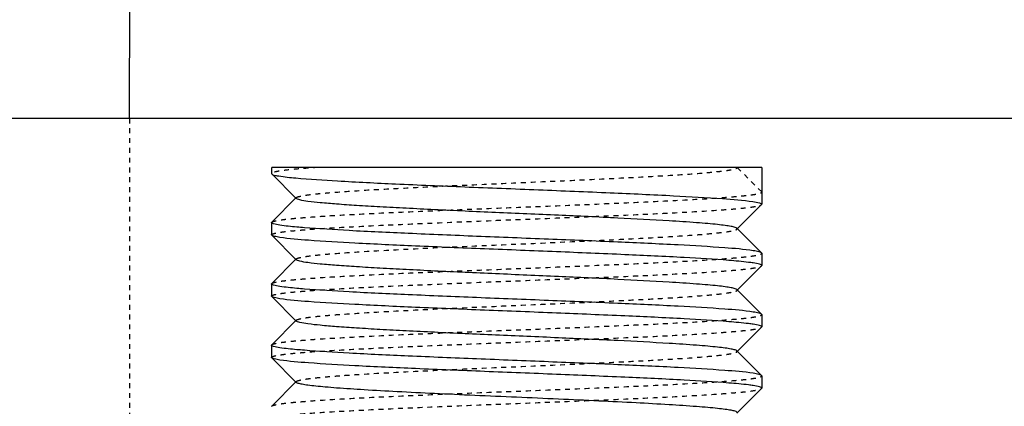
# Model space of a CAD drawing. Header units: millimetres. Extents: x -24622 to 2314, y -1603 to 2287.
# Tile 137 of 236: x 40.89 to 60.97, y 893.47 to 901.35. Entities that reach past the tile are written whole.
import ezdxf

# ---------------------------------------------------------------- set-up
doc = ezdxf.new("R2010")
doc.units = ezdxf.units.MM
doc.linetypes.add('HIDDEN', pattern=[0.2, 0.1, -0.1])
doc.layers.add('02___PRT_ALL_AXES', color=7, linetype='Continuous')
doc.layers.add('DEFAULT_2', color=8, linetype='HIDDEN')

msp = doc.modelspace()

# ---------------------------------------------------------------- linework, layer by layer
at = {"color": 7, "linetype": 'Continuous'}
for p, q in [((43.13, 899.336), (43.133, 903.365)), ((155.13, 899.336), (16.024, 899.336)), ((56.024, 898.337), (46.028, 898.337)), ((56.024, 898.337), (56.024, 897.837)), ((46.024, 898.212), (46.028, 898.204)), ((46.528, 897.703), (46.028, 898.204)), ((46.028, 897.22), (46.528, 897.721)), ((56.02, 897.579), (55.519, 897.078)), ((46.024, 897.212), (46.024, 896.962)), ((55.519, 897.096), (56.02, 896.595)), ((46.028, 896.954), (46.024, 896.962)), ((46.528, 896.453), (46.028, 896.954)), ((46.028, 895.97), (46.528, 896.471)), ((56.024, 896.587), (56.02, 896.595)), ((56.024, 896.587), (56.024, 896.337)), ((56.02, 896.329), (55.519, 895.828)), ((46.024, 895.962), (46.024, 895.712)), ((55.519, 895.846), (56.02, 895.345)), ((46.028, 895.704), (46.024, 895.712)), ((46.528, 895.203), (46.028, 895.704)), ((46.028, 894.72), (46.528, 895.221)), ((56.024, 895.337), (56.02, 895.345)), ((56.024, 895.337), (56.024, 895.087)), ((56.02, 895.079), (55.519, 894.578)), ((46.024, 894.712), (46.024, 894.462)), ((46.028, 894.454), (46.024, 894.462)), ((46.528, 893.953), (46.028, 894.454)), ((55.519, 894.596), (56.02, 894.095)), ((56.024, 894.087), (56.02, 894.095)), ((56.024, 894.087), (56.024, 893.837)), ((46.028, 893.47), (46.528, 893.971)), ((56.02, 893.829), (55.519, 893.328))]:
    msp.add_line(p, q, dxfattribs=at)
for points, start_tangent, end_tangent in [([(46.028, 898.204), (46.054, 898.19), (46.104, 898.176)], (0.706836, -0.707377), (0.975933, -0.218071)), ([(46.104, 898.176), (46.175, 898.163), (46.518, 898.123)], (0.975933, -0.218071), (0.995815, -0.091394)), ([(46.518, 898.123), (47.37, 898.063), (48.555, 898.002), (49.965, 897.942), (51.471, 897.882), (52.936, 897.821), (54.228, 897.761), (55.227, 897.701), (55.844, 897.641)], (0.995815, -0.091394), (0.988984, -0.148023)), ([(55.519, 897.096), (55.48, 897.115), (55.4, 897.134), (55.28, 897.153), (55.122, 897.172), (54.926, 897.191), (54.695, 897.21), (54.135, 897.248), (53.09, 897.305), (51.877, 897.362), (50.595, 897.418), (49.348, 897.475), (48.769, 897.504), (48.237, 897.532), (47.761, 897.561), (47.353, 897.589), (47.019, 897.618), (46.767, 897.646), (46.603, 897.675), (46.554, 897.689), (46.528, 897.703)], (-0.705586, 0.708625), (-0.705534, 0.708676)), ([(55.844, 897.641), (55.979, 897.614), (56.012, 897.6), (56.024, 897.587)], (0.988984, -0.148023), (0, -1)), ([(46.194, 897.16), (46.067, 897.186), (46.035, 897.199), (46.024, 897.212)], (-0.988371, 0.152064), (0, 1)), ([(46.694, 897.108), (46.54, 897.121), (46.194, 897.16)], (-0.99685, 0.079313), (-0.988371, 0.152064)), ([(55.853, 896.639), (55.27, 896.698), (54.321, 896.756), (53.087, 896.815), (51.676, 896.873), (50.209, 896.932), (48.812, 896.991), (47.606, 897.049), (46.694, 897.108)], (-0.988371, 0.152064), (-0.99685, 0.079313)), ([(46.194, 896.91), (46.081, 896.932), (46.028, 896.954)], (-0.988371, 0.152064), (-0.709309, 0.704897)), ([(55.354, 896.441), (54.442, 896.5), (53.235, 896.558), (51.838, 896.617), (50.371, 896.676), (48.96, 896.734), (47.727, 896.793), (46.778, 896.851), (46.194, 896.91)], (-0.99685, 0.079313), (-0.988371, 0.152064)), ([(56.02, 896.595), (55.967, 896.617), (55.853, 896.639)], (-0.709308, 0.704898), (-0.988371, 0.152064)), ([(55.519, 895.846), (55.48, 895.865), (55.4, 895.884), (55.28, 895.903), (55.122, 895.922), (54.926, 895.941), (54.695, 895.96), (54.135, 895.998), (53.09, 896.055), (51.877, 896.112), (50.595, 896.168), (49.348, 896.225), (48.769, 896.254), (48.237, 896.282), (47.761, 896.311), (47.353, 896.339), (47.019, 896.368), (46.767, 896.396), (46.603, 896.425), (46.554, 896.439), (46.528, 896.453)], (-0.708262, 0.70595), (-0.707572, 0.706641)), ([(55.853, 896.389), (55.758, 896.402), (55.354, 896.441)], (-0.988371, 0.152064), (-0.99685, 0.079313)), ([(56.024, 896.337), (56.013, 896.35), (55.981, 896.363), (55.853, 896.389)], (0, 1), (-0.988371, 0.152064)), ([(46.194, 895.91), (46.067, 895.936), (46.035, 895.949), (46.024, 895.962)], (-0.988371, 0.152064), (0, 1)), ([(46.694, 895.858), (46.54, 895.871), (46.194, 895.91)], (-0.99685, 0.079313), (-0.988371, 0.152064)), ([(55.853, 895.389), (55.27, 895.448), (54.321, 895.506), (53.087, 895.565), (51.676, 895.623), (50.209, 895.682), (48.812, 895.741), (47.606, 895.799), (46.694, 895.858)], (-0.988371, 0.152064), (-0.99685, 0.079313)), ([(46.194, 895.66), (46.081, 895.682), (46.028, 895.704)], (-0.988371, 0.152064), (-0.709309, 0.704897)), ([(55.354, 895.191), (54.442, 895.25), (53.235, 895.308), (51.838, 895.367), (50.371, 895.426), (48.96, 895.484), (47.727, 895.543), (46.778, 895.601), (46.194, 895.66)], (-0.99685, 0.079313), (-0.988371, 0.152064)), ([(56.02, 895.345), (55.967, 895.367), (55.853, 895.389)], (-0.709308, 0.704898), (-0.988371, 0.152064)), ([(55.519, 894.596), (55.48, 894.615), (55.4, 894.634), (55.28, 894.653), (55.122, 894.672), (54.926, 894.691), (54.695, 894.71), (54.135, 894.748), (53.09, 894.805), (51.877, 894.862), (50.595, 894.918), (49.348, 894.975), (48.769, 895.004), (48.237, 895.032), (47.761, 895.061), (47.353, 895.089), (47.019, 895.118), (46.767, 895.146), (46.603, 895.175), (46.554, 895.189), (46.528, 895.203)], (-0.705586, 0.708625), (-0.705534, 0.708676)), ([(55.853, 895.139), (55.758, 895.152), (55.354, 895.191)], (-0.988371, 0.152064), (-0.99685, 0.079313)), ([(56.024, 895.087), (56.013, 895.1), (55.981, 895.113), (55.853, 895.139)], (0, 1), (-0.988371, 0.152064)), ([(46.194, 894.66), (46.067, 894.686), (46.035, 894.699), (46.024, 894.712)], (-0.988371, 0.152064), (0, 1)), ([(46.694, 894.608), (46.54, 894.621), (46.194, 894.66)], (-0.99685, 0.079313), (-0.988371, 0.152064)), ([(55.853, 894.139), (55.27, 894.198), (54.321, 894.256), (53.087, 894.315), (51.676, 894.373), (50.209, 894.432), (48.812, 894.491), (47.606, 894.549), (46.694, 894.608)], (-0.988371, 0.152064), (-0.99685, 0.079313)), ([(46.194, 894.41), (46.081, 894.432), (46.028, 894.454)], (-0.988371, 0.152064), (-0.709309, 0.704897)), ([(55.354, 893.941), (54.442, 894), (53.235, 894.058), (51.838, 894.117), (50.371, 894.176), (48.96, 894.234), (47.727, 894.293), (46.778, 894.351), (46.194, 894.41)], (-0.99685, 0.079313), (-0.988371, 0.152064)), ([(56.02, 894.095), (55.967, 894.117), (55.853, 894.139)], (-0.709308, 0.704898), (-0.988371, 0.152064)), ([(55.519, 893.346), (55.48, 893.365), (55.4, 893.384), (55.28, 893.403), (55.122, 893.422), (54.926, 893.441), (54.695, 893.46), (54.134, 893.498), (53.461, 893.536), (52.7, 893.574), (51.877, 893.612), (51.024, 893.65), (50.17, 893.687), (49.348, 893.725), (48.586, 893.763), (47.913, 893.801), (47.353, 893.839), (47.121, 893.858), (46.926, 893.877), (46.767, 893.896), (46.648, 893.915), (46.568, 893.934), (46.528, 893.953)], (-0.70985, 0.704353), (-0.707572, 0.706641)), ([(55.853, 893.889), (55.758, 893.902), (55.354, 893.941)], (-0.988371, 0.152064), (-0.99685, 0.079313)), ([(56.024, 893.837), (56.013, 893.85), (55.981, 893.863), (55.853, 893.889)], (0, 1), (-0.988371, 0.152064))]:
    msp.add_spline(points, degree=3, dxfattribs=dict(at, start_tangent=start_tangent, end_tangent=end_tangent))
at = {"layer": '02___PRT_ALL_AXES', "color": 7, "linetype": 'Continuous'}
for p, q in [((46.024, 898.337), (46.024, 898.212)), ((56.024, 898.337), (56.024, 897.587)), ((46.024, 897.212), (46.024, 896.962)), ((46.024, 895.962), (46.024, 895.712)), ((56.024, 895.337), (56.024, 895.087)), ((46.024, 894.712), (46.024, 894.462)), ((56.024, 894.087), (56.024, 893.837))]:
    msp.add_line(p, q, dxfattribs=at)
at = {"layer": 'DEFAULT_2', "color": 8, "linetype": 'HIDDEN'}
for p, q in [((43.13, 899.336), (43.118, 878.843)), ((56.024, 897.837), (55.524, 898.337)), ((46.528, 897.703), (46.528, 897.721)), ((56.02, 897.579), (56.024, 897.587)), ((46.024, 897.212), (46.028, 897.22)), ((55.519, 897.078), (55.519, 897.096)), ((46.528, 896.453), (46.528, 896.471)), ((56.02, 896.329), (56.024, 896.337)), ((46.024, 895.962), (46.028, 895.97)), ((46.528, 895.203), (46.528, 895.221)), ((56.02, 895.079), (56.024, 895.087)), ((46.024, 894.712), (46.028, 894.72)), ((55.519, 894.578), (55.519, 894.596)), ((46.528, 893.953), (46.528, 893.971)), ((56.02, 893.829), (56.024, 893.837)), ((46.024, 893.462), (46.028, 893.47))]:
    msp.add_line(p, q, dxfattribs=at)
for points, start_tangent, end_tangent in [([(46.979, 898.337), (46.569, 898.306), (46.269, 898.275), (46.162, 898.259), (46.085, 898.243), (46.039, 898.228), (46.024, 898.212)], (-0.997717, -0.067538), (0.003147, -0.999995)), ([(46.528, 897.721), (46.569, 897.74), (46.65, 897.759), (46.773, 897.779), (46.936, 897.798), (47.137, 897.817), (47.374, 897.836), (47.949, 897.875), (48.639, 897.913), (49.417, 897.952), (50.256, 897.99), (51.123, 898.029), (51.987, 898.067), (52.815, 898.106), (53.575, 898.144), (54.241, 898.183), (54.786, 898.221), (55.007, 898.241), (55.191, 898.26), (55.335, 898.279), (55.44, 898.299), (55.503, 898.318), (55.524, 898.337)], (0.707569, 0.706644), (0, 1)), ([(46.028, 897.22), (46.071, 897.239), (46.16, 897.259), (46.295, 897.278), (46.474, 897.297), (46.696, 897.316), (46.959, 897.336), (47.596, 897.374), (48.361, 897.413), (49.226, 897.451), (50.159, 897.49), (51.123, 897.528), (52.085, 897.567), (53.006, 897.606), (53.853, 897.644), (54.594, 897.683), (55.202, 897.721), (55.448, 897.741), (55.653, 897.76), (55.814, 897.779), (55.93, 897.798), (56, 897.818), (56.024, 897.837)], (0.709308, 0.704898), (0, 1)), ([(46.024, 896.962), (46.047, 896.981), (46.118, 897.001), (46.234, 897.02), (46.395, 897.039), (46.6, 897.058), (46.846, 897.078), (47.453, 897.116), (48.194, 897.155), (49.042, 897.193), (49.963, 897.232), (50.924, 897.271), (51.889, 897.309), (52.822, 897.348), (53.687, 897.386), (54.452, 897.425), (55.089, 897.463), (55.352, 897.483), (55.574, 897.502), (55.753, 897.521), (55.888, 897.541), (55.977, 897.56), (56.02, 897.579)], (0, 1), (0.709309, 0.704897)), ([(46.528, 896.471), (46.568, 896.49), (46.648, 896.509), (46.767, 896.528), (46.926, 896.547), (47.122, 896.566), (47.353, 896.585), (47.913, 896.623), (48.958, 896.68), (50.17, 896.737), (51.453, 896.793), (52.7, 896.85), (53.278, 896.879), (53.811, 896.907), (54.286, 896.936), (54.695, 896.964), (55.029, 896.993), (55.28, 897.021), (55.445, 897.05), (55.494, 897.064), (55.519, 897.078)], (0.705531, 0.708679), (0.705589, 0.708621)), ([(46.028, 895.97), (46.071, 895.989), (46.16, 896.009), (46.295, 896.028), (46.474, 896.047), (46.696, 896.066), (46.959, 896.086), (47.596, 896.124), (48.361, 896.163), (49.226, 896.201), (50.159, 896.24), (51.123, 896.278), (52.085, 896.317), (53.006, 896.356), (53.853, 896.394), (54.594, 896.433), (55.202, 896.471), (55.448, 896.491), (55.653, 896.51), (55.814, 896.529), (55.93, 896.548), (56, 896.568), (56.024, 896.587)], (0.709308, 0.704898), (0, 1)), ([(46.024, 895.712), (46.047, 895.731), (46.118, 895.751), (46.234, 895.77), (46.395, 895.789), (46.6, 895.808), (46.846, 895.828), (47.453, 895.866), (48.194, 895.905), (49.042, 895.943), (49.963, 895.982), (50.924, 896.021), (51.889, 896.059), (52.822, 896.098), (53.687, 896.136), (54.452, 896.175), (55.089, 896.213), (55.352, 896.233), (55.574, 896.252), (55.753, 896.271), (55.888, 896.291), (55.977, 896.31), (56.02, 896.329)], (0, 1), (0.709309, 0.704897)), ([(46.528, 895.221), (46.568, 895.24), (46.648, 895.259), (46.767, 895.278), (46.926, 895.297), (47.121, 895.316), (47.353, 895.335), (47.913, 895.373), (48.958, 895.43), (50.17, 895.487), (51.453, 895.543), (52.7, 895.6), (53.278, 895.629), (53.811, 895.657), (54.286, 895.686), (54.695, 895.714), (55.029, 895.743), (55.28, 895.771), (55.445, 895.8), (55.494, 895.814), (55.519, 895.828)], (0.707569, 0.706644), (0.708265, 0.705946)), ([(55.519, 895.828), (55.519, 895.846)], (0.708265, 0.705946), (-0.708262, 0.70595)), ([(46.028, 894.72), (46.071, 894.739), (46.16, 894.759), (46.295, 894.778), (46.474, 894.797), (46.696, 894.816), (46.959, 894.836), (47.596, 894.874), (48.361, 894.913), (49.226, 894.951), (50.159, 894.99), (51.123, 895.028), (52.085, 895.067), (53.006, 895.106), (53.853, 895.144), (54.594, 895.183), (55.202, 895.221), (55.448, 895.241), (55.653, 895.26), (55.814, 895.279), (55.93, 895.298), (56, 895.318), (56.024, 895.337)], (0.709308, 0.704898), (0, 1)), ([(46.024, 894.462), (46.047, 894.481), (46.118, 894.501), (46.234, 894.52), (46.395, 894.539), (46.6, 894.558), (46.846, 894.578), (47.453, 894.616), (48.194, 894.655), (49.042, 894.693), (49.963, 894.732), (50.924, 894.771), (51.889, 894.809), (52.822, 894.848), (53.687, 894.886), (54.452, 894.925), (55.089, 894.963), (55.352, 894.983), (55.574, 895.002), (55.753, 895.021), (55.888, 895.041), (55.977, 895.06), (56.02, 895.079)], (0, 1), (0.709309, 0.704897)), ([(46.528, 893.971), (46.568, 893.99), (46.648, 894.009), (46.767, 894.028), (46.926, 894.047), (47.122, 894.066), (47.353, 894.085), (47.913, 894.123), (48.958, 894.18), (50.17, 894.237), (51.453, 894.293), (52.7, 894.35), (53.278, 894.379), (53.811, 894.407), (54.286, 894.436), (54.695, 894.464), (55.029, 894.493), (55.28, 894.521), (55.445, 894.55), (55.494, 894.564), (55.519, 894.578)], (0.705531, 0.708679), (0.705589, 0.708621)), ([(46.028, 893.47), (46.071, 893.489), (46.16, 893.509), (46.295, 893.528), (46.474, 893.547), (46.696, 893.566), (46.959, 893.586), (47.596, 893.624), (48.361, 893.663), (49.226, 893.701), (50.159, 893.74), (51.123, 893.778), (52.085, 893.817), (53.006, 893.856), (53.853, 893.894), (54.594, 893.933), (55.202, 893.971), (55.448, 893.991), (55.653, 894.01), (55.814, 894.029), (55.93, 894.048), (56, 894.068), (56.024, 894.087)], (0.709308, 0.704898), (0, 1)), ([(46.024, 893.212), (46.047, 893.231), (46.118, 893.251), (46.234, 893.27), (46.395, 893.289), (46.6, 893.308), (46.846, 893.328), (47.453, 893.366), (48.194, 893.405), (49.042, 893.443), (49.963, 893.482), (50.924, 893.521), (51.889, 893.559), (52.822, 893.598), (53.687, 893.636), (54.452, 893.675), (55.089, 893.713), (55.352, 893.733), (55.574, 893.752), (55.753, 893.771), (55.888, 893.791), (55.977, 893.81), (56.02, 893.829)], (0, 1), (0.709309, 0.704897))]:
    msp.add_spline(points, degree=3, dxfattribs=dict(at, start_tangent=start_tangent, end_tangent=end_tangent))

doc.saveas('drawing.dxf')
